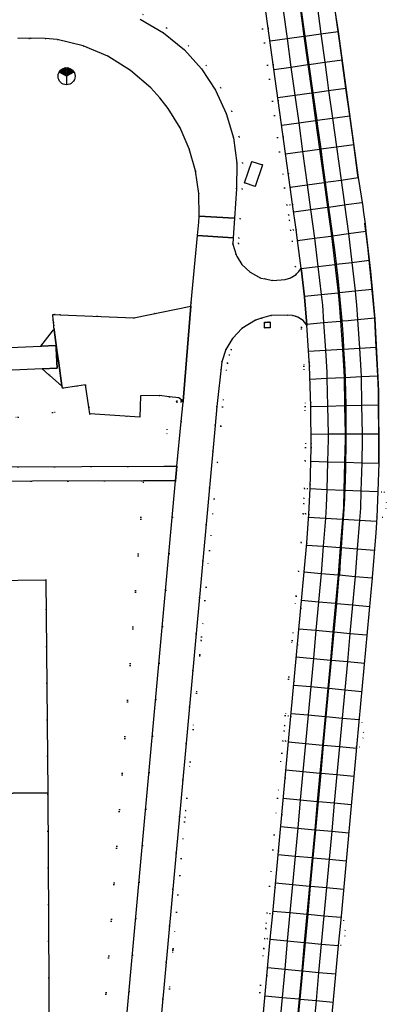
# Model space of a CAD drawing. Header units: metres. Extents: x 174791 to 179073, y 406431 to 409043.
# Tile 117 of 256: x 176098 to 176162, y 407775 to 407948. Entities that reach past the tile are written whole.
import ezdxf

# ---------------------------------------------------------------- set-up
doc = ezdxf.new("R2010")
doc.units = ezdxf.units.M
doc.linetypes.add('DOT', pattern=[6.35, 0, -6.35])
doc.layers.get('0').update_dxf_attribs({"color": 254})
for name, color, linetype in [('panden', 254, 'Continuous'), ('straatmeubilair_monument', 254, 'Continuous'), ('terreindeelbegroeid', 254, 'DOT'), ('terreindeelonbegroeid', 254, 'DOT'), ('wegdeel_opstelplaats', 254, 'Continuous'), ('wegdeel_rijbaan', 254, 'Continuous'), ('wegdeel_rolbaan', 254, 'Continuous'), ('wegdeel_voetpad', 254, 'Continuous'), ('weginrichtingselement_markering_vliegtuigverharding', 254, 'Continuous'), ('weginrichtingselement_voeg_vliegtuigverharding', 254, 'Continuous')]:
    doc.layers.add(name, color=color, linetype=linetype)

# ---------------------------------------------------------------- blocks, each defined once
blk = doc.blocks.new('078')
at = {"color": 0, "linetype": 'Continuous'}
for p, q in [((0, 0), (-1.3, 0.75)), ((0, 0.22), (-1.19, 0.91)), ((0.01, 0.45), (-1.06, 1.06)), ((-0.01, 0.68), (-0.9, 1.2)), ((0, 0.92), (-0.71, 1.32)), ((0, 1.15), (-0.48, 1.42)), ((0, 1.37), (-0.2, 1.49)), ((0.9, 1.2), (-0.01, 0.68)), ((0.2, 1.49), (0, 1.37)), ((0.48, 1.42), (0, 1.15)), ((0.7, 1.33), (0, 0.92)), ((1.19, 0.91), (0, 0.22)), ((1.3, 0.75), (0, 0)), ((0, 0), (0, -1.5)), ((1.06, 1.07), (0.01, 0.45))]:
    blk.add_line(p, q, dxfattribs=at)
blk.add_circle((0, 0), 1.5, dxfattribs=at)

msp = doc.modelspace()

# ---------------------------------------------------------------- linework, layer by layer
at = {"layer": 'panden'}
msp.add_polyline3d([(176084.141, 407849.373, 0), (176084.14, 407849.528, 0), (176092.58, 407849.613, 0), (176102.399, 407849.712, 0), (176102.737, 407812.202, 0), (176084.442, 407812.019, 0)], close=True, dxfattribs=at)
at = {"layer": 'terreindeelbegroeid'}
for points in [[(176139.629, 407953.127, 0), (176144.4, 407918.706, 0), (176144.812, 407915.717, 0), (176145.422, 407911.261, 0), (176145.695, 407909.32, 0), (176146.283, 407904.839, 0), (176146.416, 407903.505, 0), (176146.4, 407903.489, 0), (176145.53, 407902.923, 0), (176145.512, 407902.912, 0), (176144.51, 407902.569, 0), (176142.348, 407902.4, 0), (176140.976, 407902.688, 0), (176140.225, 407902.845, 0), (176138.313, 407903.869, 0), (176136.883, 407905.238, 0), (176136.078, 407906.559, 0), (176136.3, 407908.941, 0), (176136.358, 407909.89, 0), (176136.579, 407913.299, 0), (176136.913, 407918.53, 0), (176136.991, 407923.119, 0), (176136.377, 407927.719, 0), (176135.084, 407932.177, 0), (176133.14, 407936.391, 0), (176130.588, 407940.268, 0), (176127.485, 407943.723, 0), (176123.67, 407946.837, 0), (176119.408, 407949.308, 0)], [(176140.622, 407953.249, 0), (176145.391, 407918.843, 0), (176145.803, 407915.853, 0), (176145.31, 407915.751, 0), (176145.096, 407913.967, 0), (176145.253, 407913.003, 0), (176145.915, 407911.317, 0), (176146.413, 407911.398, 0), (176146.686, 407909.455, 0), (176147.326, 407904.578, 0), (176146.909, 407903.995, 0), (176146.416, 407903.505, 0), (176146.283, 407904.839, 0), (176145.695, 407909.32, 0), (176145.422, 407911.261, 0), (176144.812, 407915.717, 0), (176144.4, 407918.706, 0), (176139.629, 407953.127, 0)], [(176119.408, 407949.308, 0), (176123.67, 407946.837, 0), (176127.485, 407943.723, 0), (176130.588, 407940.268, 0), (176133.14, 407936.391, 0), (176135.084, 407932.177, 0), (176136.377, 407927.719, 0), (176136.991, 407923.119, 0), (176136.913, 407918.53, 0), (176136.579, 407913.299, 0), (176136.358, 407909.89, 0), (176136.3, 407908.941, 0), (176136.078, 407906.559, 0), (176135.853, 407906.928, 0), (176135.291, 407908.826, 0), (176135.36, 407909.953, 0), (176135.581, 407913.363, 0), (176135.913, 407918.57, 0), (176135.99, 407923.061, 0), (176135.396, 407927.512, 0), (176134.144, 407931.826, 0), (176132.263, 407935.904, 0), (176129.794, 407939.656, 0), (176126.793, 407942.997, 0), (176123.099, 407946.012, 0), (176118.975, 407948.403, 0)], [(176097.467, 407945.067, 0), (176099.417, 407945.037, 0), (176099.739, 407945.059, 0), (176102.28, 407945.032, 0), (176104.426, 407944.853, 0), (176108.992, 407943.728, 0), (176113.324, 407941.9, 0), (176117.315, 407939.414, 0), (176120.866, 407936.331, 0), (176122.46, 407934.575, 0), (176123.91, 407932.698, 0), (176126.012, 407929.271, 0), (176127.634, 407925.592, 0), (176128.746, 407921.728, 0), (176129.329, 407917.75, 0), (176129.37, 407913.73, 0), (176129.283, 407912.704, 0), (176129.067, 407910.325, 0), (176127.969, 407898.52, 0), (176127.909, 407897.873, 0), (176117.872, 407895.854, 0), (176104.915, 407896.389, 0), (176104.04, 407896.412, 0), (176103.612, 407896.423, 0), (176103.696, 407895.509, 0), (176103.736, 407895.073, 0), (176103.786, 407894.537, 0), (176103.833, 407894.024, 0), (176103.845, 407893.888, 0), (176103.861, 407893.719, 0), (176103.676, 407893.654, 0), (176103.558, 407893.499, 0), (176103.161, 407892.975, 0), (176101.554, 407890.855, 0), (176089.312, 407890.306, 0)], [(176122.49, 407759.74, 0), (176124.126, 407777.691, 0), (176124.751, 407784.545, 0), (176124.775, 407784.81, 0), (176126.806, 407807.101, 0), (176126.879, 407807.904, 0), (176126.987, 407809.085, 0), (176127.186, 407811.268, 0), (176128.874, 407829.789, 0), (176129.488, 407836.536, 0), (176129.717, 407839.049, 0), (176129.774, 407839.674, 0), (176131.158, 407854.858, 0), (176131.99, 407863.986, 0), (176133.157, 407876.797, 0), (176133.451, 407880.163, 0), (176134.334, 407887.865, 0), (176134.654, 407889.302, 0), (176135.022, 407890.27, 0), (176135.136, 407892.036, 0), (176135.277, 407892.27, 0), (176136.882, 407893.945, 0), (176139.281, 407895.448, 0), (176140.35, 407895.765, 0), (176141.995, 407896.252, 0), (176144.826, 407896.298, 0), (176145.803, 407896.276, 0), (176146.221, 407896.148, 0), (176146.737, 407895.99, 0), (176147.197, 407895.683, 0), (176147.35, 407894.151, 0), (176147.783, 407887.355, 0), (176148.025, 407880.235, 0), (176148.056, 407873.034, 0), (176147.995, 407870.672, 0), (176147.871, 407865.809, 0), (176147.647, 407861.35, 0), (176147.294, 407856.302, 0), (176146.832, 407851.226, 0), (176146.432, 407846.869, 0), (176145.713, 407839.049, 0), (176144.498, 407825.829, 0), (176144.083, 407821.354, 0), (176143.884, 407819.187, 0), (176143.156, 407811.268, 0), (176141.731, 407795.774, 0), (176141.297, 407791.059, 0), (176140.882, 407786.556, 0), (176140.722, 407784.81, 0), (176138.828, 407764.227, 0)], [(176138.828, 407764.227, 0), (176140.722, 407784.81, 0), (176140.882, 407786.556, 0), (176141.297, 407791.059, 0), (176141.731, 407795.774, 0), (176143.156, 407811.268, 0), (176143.884, 407819.187, 0), (176144.083, 407821.354, 0), (176144.498, 407825.829, 0), (176145.713, 407839.049, 0), (176146.432, 407846.869, 0), (176146.832, 407851.226, 0), (176147.294, 407856.302, 0), (176147.647, 407861.35, 0), (176147.871, 407865.809, 0), (176147.995, 407870.672, 0), (176148.056, 407873.034, 0), (176148.025, 407880.235, 0), (176147.783, 407887.355, 0), (176147.35, 407894.151, 0), (176147.197, 407895.683, 0), (176147.646, 407895.383, 0), (176148.328, 407894.529, 0), (176148.782, 407887.404, 0), (176149.025, 407880.254, 0), (176149.056, 407873.023, 0), (176148.87, 407865.771, 0), (176148.367, 407865.785, 0), (176147.798, 407864.086, 0), (176147.766, 407863.114, 0), (176148.072, 407861.332, 0), (176148.645, 407861.29, 0), (176148.291, 407856.222, 0), (176147.828, 407851.135, 0), (176145.494, 407825.737, 0), (176144.995, 407825.758, 0), (176144.376, 407824.077, 0), (176144.314, 407823.106, 0), (176144.566, 407821.316, 0), (176145.079, 407821.262, 0), (176142.293, 407790.967, 0), (176141.789, 407790.988, 0), (176141.17, 407789.307, 0), (176141.108, 407788.336, 0), (176141.36, 407786.546, 0), (176141.878, 407786.464, 0), (176138.67, 407751.595, 0)], [(176121.209, 407756.697, 0), (176132.161, 407876.886, 0), (176132.456, 407880.263, 0), (176133.352, 407888.081, 0), (176134.081, 407890.283, 0), (176135.136, 407892.036, 0), (176135.022, 407890.27, 0), (176134.654, 407889.302, 0), (176134.334, 407887.865, 0), (176133.451, 407880.163, 0), (176133.157, 407876.797, 0), (176131.99, 407863.986, 0), (176131.158, 407854.858, 0), (176129.774, 407839.674, 0), (176129.717, 407839.049, 0), (176129.488, 407836.536, 0), (176128.874, 407829.789, 0), (176127.186, 407811.268, 0), (176126.987, 407809.085, 0), (176126.879, 407807.904, 0), (176126.806, 407807.101, 0), (176124.775, 407784.81, 0), (176124.751, 407784.545, 0), (176124.126, 407777.691, 0), (176122.49, 407759.74, 0)]]:
    msp.add_polyline3d(points, dxfattribs=at)
for points in [[(176137.367, 407919.629, 0), (176139.235, 407918.978, 0), (176140.511, 407922.756, 0), (176138.623, 407923.386, 0)], [(176140.864, 407894.874, 0), (176140.864, 407894.068, 0), (176141.864, 407894.068, 0), (176141.864, 407895.068, 0), (176141.518, 407895.068, 0), (176140.864, 407895.068, 0)], [(176109.985, 407880.093, 0), (176110.154, 407878.926, 0), (176118.945, 407878.385, 0), (176119.063, 407882.103, 0), (176122.329, 407882.171, 0), (176124.179, 407881.939, 0), (176123.298, 407869.713, 0), (176079.643, 407869.552, 0), (176080.479, 407870.538, 0), (176081.568, 407872.389, 0), (176082.297, 407874.41, 0), (176082.641, 407876.53, 0), (176082.713, 407879.798, 0), (176082.64, 407882.847, 0), (176082.359, 407884.41, 0), (176081.903, 407885.932, 0), (176082.427, 407885.972, 0), (176089.888, 407886.319, 0), (176089.953, 407885.869, 0), (176090.917, 407879.198, 0), (176091.172, 407877.437, 0)], [(176105.234, 407883.879, 0), (176105.332, 407883.476, 0), (176105.433, 407883.489, 0), (176107.844, 407883.797, 0), (176109.398, 407884.021, 0), (176109.985, 407880.093, 0), (176091.172, 407877.437, 0), (176090.917, 407879.198, 0), (176089.953, 407885.869, 0), (176089.888, 407886.319, 0), (176101.74, 407886.87, 0), (176102.961, 407885.799, 0), (176103.107, 407885.67, 0), (176105.142, 407883.884, 0)], [(176126.545, 407881.164, 0), (176126.531, 407880.997, 0), (176126.181, 407877.591, 0), (176125.466, 407869.721, 0), (176123.298, 407869.713, 0), (176124.179, 407881.939, 0), (176125.817, 407881.733, 0)], [(176126.199, 407881.266, 0), (176125.432, 407881.218, 0), (176125.317, 407881.087, 0), (176125.462, 407880.974, 0), (176126.2, 407881.014, 0), (176126.31, 407881.157, 0)], [(176111.568, 407757.468, 0), (176111.669, 407755.945, 0), (176107.496, 407755.747, 0), (176103.122, 407755.539, 0), (176103.013, 407766.747, 0), (176102.737, 407812.202, 0), (176102.399, 407849.712, 0), (176092.58, 407849.613, 0), (176092.337, 407857.926, 0), (176080.532, 407857.628, 0), (176080.487, 407867.037, 0), (176119.589, 407867.159, 0)], [(176114.858, 407752.974, 0), (176103.146, 407753.103, 0), (176103.122, 407755.539, 0), (176107.496, 407755.747, 0), (176111.669, 407755.945, 0), (176111.568, 407757.468, 0), (176119.589, 407867.159, 0), (176125.235, 407867.177, 0)]]:
    msp.add_polyline3d(points, close=True, dxfattribs=at)
at = {"layer": 'terreindeelonbegroeid'}
for points in [[(176146.413, 407911.398, 0), (176145.915, 407911.317, 0), (176145.253, 407913.003, 0), (176145.096, 407913.967, 0), (176145.31, 407915.751, 0), (176145.803, 407915.853, 0)], [(176126.199, 407881.266, 0), (176126.31, 407881.157, 0), (176126.2, 407881.014, 0), (176125.462, 407880.974, 0), (176125.317, 407881.087, 0), (176125.432, 407881.218, 0)], [(176148.87, 407865.771, 0), (176148.645, 407861.29, 0), (176148.072, 407861.332, 0), (176147.766, 407863.114, 0), (176147.798, 407864.086, 0), (176148.367, 407865.785, 0)], [(176161.384, 407865.232, 0), (176161.874, 407865.211, 0), (176162.27, 407863.347, 0), (176162.216, 407862.36, 0), (176161.652, 407860.678, 0), (176160.582, 407860.734, 0), (176160.808, 407865.262, 0)], [(176145.494, 407825.737, 0), (176145.079, 407821.262, 0), (176144.566, 407821.316, 0), (176144.314, 407823.106, 0), (176144.376, 407824.077, 0), (176144.995, 407825.758, 0)], [(176157.053, 407820.256, 0), (176157.465, 407824.732, 0), (176157.97, 407824.684, 0), (176158.237, 407822.895, 0), (176158.184, 407821.924, 0), (176157.578, 407820.239, 0)], [(176142.293, 407790.967, 0), (176141.878, 407786.464, 0), (176141.36, 407786.546, 0), (176141.108, 407788.336, 0), (176141.17, 407789.307, 0), (176141.789, 407790.988, 0)], [(176153.837, 407785.362, 0), (176154.253, 407789.865, 0), (176154.758, 407789.814, 0), (176155.017, 407788.025, 0), (176154.958, 407787.054, 0), (176154.345, 407785.371, 0)]]:
    msp.add_polyline3d(points, close=True, dxfattribs=at)
at = {"layer": 'wegdeel_opstelplaats'}
for points in [[(176139.235, 407918.978, 0), (176137.367, 407919.629, 0), (176138.623, 407923.386, 0), (176140.511, 407922.756, 0)], [(176141.864, 407894.068, 0), (176140.864, 407894.068, 0), (176140.864, 407894.874, 0), (176140.864, 407895.068, 0), (176141.518, 407895.068, 0), (176141.864, 407895.068, 0)], [(176105.234, 407883.879, 0), (176105.142, 407883.884, 0), (176103.107, 407885.67, 0), (176102.961, 407885.799, 0), (176101.74, 407886.87, 0), (176104.394, 407886.994, 0), (176104.214, 407890.42, 0), (176104.206, 407890.577, 0), (176104.185, 407890.977, 0), (176101.554, 407890.855, 0), (176103.161, 407892.975, 0), (176103.558, 407893.499, 0), (176103.676, 407893.654, 0), (176103.861, 407893.719, 0), (176104.28, 407890.637, 0), (176104.293, 407890.54, 0), (176104.294, 407890.536, 0), (176104.399, 407889.764, 0), (176104.507, 407888.971, 0), (176104.666, 407887.857, 0)]]:
    msp.add_polyline3d(points, close=True, dxfattribs=at)
at = {"layer": 'wegdeel_rijbaan'}
for points in [[(176118.975, 407948.403, 0), (176123.099, 407946.012, 0), (176126.793, 407942.997, 0), (176129.794, 407939.656, 0), (176132.263, 407935.904, 0), (176134.144, 407931.826, 0), (176135.396, 407927.512, 0), (176135.99, 407923.061, 0), (176135.913, 407918.57, 0), (176135.581, 407913.363, 0), (176129.37, 407913.73, 0), (176129.329, 407917.75, 0), (176128.746, 407921.728, 0), (176127.634, 407925.592, 0), (176126.012, 407929.271, 0), (176123.91, 407932.698, 0), (176122.46, 407934.575, 0), (176120.866, 407936.331, 0), (176117.315, 407939.414, 0), (176113.324, 407941.9, 0), (176108.992, 407943.728, 0), (176104.426, 407944.853, 0), (176102.28, 407945.032, 0), (176099.739, 407945.059, 0), (176099.417, 407945.037, 0), (176097.467, 407945.067, 0)], [(176114.858, 407752.974, 0), (176125.235, 407867.177, 0), (176125.466, 407869.721, 0), (176126.181, 407877.591, 0), (176126.531, 407880.997, 0), (176126.545, 407881.164, 0), (176127.909, 407897.873, 0), (176127.969, 407898.52, 0), (176129.067, 407910.325, 0), (176135.36, 407909.953, 0), (176135.291, 407908.826, 0), (176135.853, 407906.928, 0), (176136.078, 407906.559, 0), (176136.883, 407905.238, 0), (176138.313, 407903.869, 0), (176140.225, 407902.845, 0), (176140.976, 407902.688, 0), (176142.348, 407902.4, 0), (176144.51, 407902.569, 0), (176145.512, 407902.912, 0), (176145.53, 407902.923, 0), (176146.4, 407903.489, 0), (176146.416, 407903.505, 0), (176146.909, 407903.995, 0), (176147.326, 407904.578, 0), (176147.879, 407899.559, 0), (176148.328, 407894.529, 0), (176147.646, 407895.383, 0), (176147.197, 407895.683, 0), (176146.737, 407895.99, 0), (176146.221, 407896.148, 0), (176145.803, 407896.276, 0), (176144.826, 407896.298, 0), (176141.995, 407896.252, 0), (176140.35, 407895.765, 0), (176139.281, 407895.448, 0), (176136.882, 407893.945, 0), (176135.277, 407892.27, 0), (176135.136, 407892.036, 0), (176134.081, 407890.283, 0), (176133.352, 407888.081, 0), (176132.456, 407880.263, 0), (176132.161, 407876.886, 0), (176121.209, 407756.697, 0)], [(175975.809, 407848.62, 0), (175977.892, 407848.512, 0), (176011.849, 407848.819, 0), (176033.287, 407849.013, 0), (176034.002, 407849.368, 0), (176034.235, 407850.114, 0), (176034.097, 407856.03, 0), (176078.188, 407856.316, 0), (176079.188, 407856.322, 0), (176079.111, 407850.396, 0), (176079.243, 407849.88, 0), (176079.621, 407849.505, 0), (176080.138, 407849.377, 0), (176084.141, 407849.373, 0), (176084.442, 407812.019, 0), (176102.737, 407812.202, 0), (176103.013, 407766.747, 0)]]:
    msp.add_polyline3d(points, dxfattribs=at)
for points in [[(176135.581, 407913.363, 0), (176135.36, 407909.953, 0), (176129.067, 407910.325, 0), (176129.283, 407912.704, 0), (176129.37, 407913.73, 0)], [(176126.545, 407881.164, 0), (176125.817, 407881.733, 0), (176124.179, 407881.939, 0), (176122.329, 407882.171, 0), (176119.063, 407882.103, 0), (176118.945, 407878.385, 0), (176110.154, 407878.926, 0), (176109.985, 407880.093, 0), (176109.398, 407884.021, 0), (176107.844, 407883.797, 0), (176105.433, 407883.489, 0), (176105.332, 407883.476, 0), (176105.234, 407883.879, 0), (176104.666, 407887.857, 0), (176104.507, 407888.971, 0), (176104.399, 407889.764, 0), (176104.294, 407890.536, 0), (176104.293, 407890.54, 0), (176104.28, 407890.637, 0), (176103.861, 407893.719, 0), (176103.845, 407893.888, 0), (176103.833, 407894.024, 0), (176103.786, 407894.537, 0), (176103.736, 407895.073, 0), (176103.696, 407895.509, 0), (176103.612, 407896.423, 0), (176104.04, 407896.412, 0), (176104.915, 407896.389, 0), (176117.872, 407895.854, 0), (176127.909, 407897.873, 0)], [(176101.74, 407886.87, 0), (176089.888, 407886.319, 0), (176082.427, 407885.972, 0), (176082.233, 407889.989, 0), (176089.312, 407890.306, 0), (176101.554, 407890.855, 0), (176104.185, 407890.977, 0), (176104.206, 407890.577, 0), (176104.214, 407890.42, 0), (176104.394, 407886.994, 0)]]:
    msp.add_polyline3d(points, close=True, dxfattribs=at)
at = {"layer": 'wegdeel_rolbaan'}
for points in [[(176138.67, 407751.595, 0), (176141.878, 407786.464, 0), (176142.293, 407790.967, 0), (176145.079, 407821.262, 0), (176145.494, 407825.737, 0), (176147.828, 407851.135, 0), (176148.291, 407856.222, 0), (176148.645, 407861.29, 0), (176148.87, 407865.771, 0), (176149.056, 407873.023, 0), (176149.025, 407880.254, 0), (176148.782, 407887.404, 0), (176148.328, 407894.529, 0), (176147.879, 407899.559, 0), (176147.326, 407904.578, 0), (176146.686, 407909.455, 0), (176146.413, 407911.398, 0), (176145.803, 407915.853, 0), (176145.391, 407918.843, 0), (176140.622, 407953.249, 0)], [(176153.057, 407951.063, 0), (176153.798, 407946.252, 0), (176157.354, 407920.534, 0), (176158.126, 407915.467, 0), (176158.22, 407914.804, 0), (176158.546, 407912.405, 0), (176158.691, 407911.078, 0), (176159.524, 407904.047, 0), (176159.787, 407900.889, 0), (176160.255, 407895.692, 0), (176160.9, 407883.016, 0), (176160.985, 407870.33, 0), (176160.808, 407865.262, 0), (176160.582, 407860.734, 0), (176160.414, 407857.994, 0), (176159.804, 407850.133, 0), (176159.797, 407850.047, 0), (176157.465, 407824.732, 0), (176157.053, 407820.256, 0), (176154.253, 407789.865, 0), (176153.837, 407785.362, 0), (176150.61, 407750.339, 0)]]:
    msp.add_polyline3d(points, dxfattribs=at)
at = {"layer": 'wegdeel_voetpad'}
msp.add_polyline3d([(176125.235, 407867.177, 0), (176119.589, 407867.159, 0), (176080.487, 407867.037, 0), (176080.532, 407857.628, 0), (176092.337, 407857.926, 0), (176092.58, 407849.613, 0), (176084.14, 407849.528, 0), (176084.141, 407849.373, 0), (176080.138, 407849.377, 0), (176079.621, 407849.505, 0), (176079.243, 407849.88, 0), (176079.111, 407850.396, 0), (176079.188, 407856.322, 0), (176079.159, 407867.033, 0), (176078.155, 407867.03, 0), (176075.9, 407867.023, 0), (176077.254, 407867.701, 0), (176078.509, 407868.549, 0), (176079.643, 407869.552, 0), (176123.298, 407869.713, 0), (176125.466, 407869.721, 0)], close=True, dxfattribs=at)
at = {"layer": 'weginrichtingselement_markering_vliegtuigverharding'}
for points in [[(176147.239, 407950.44, 0), (176147.242, 407950.423, 0), (176147.947, 407945.442, 0), (176148.655, 407940.447, 0), (176149.36, 407935.478, 0), (176150.049, 407930.614, 0), (176150.139, 407929.981, 0), (176150.739, 407925.573, 0), (176151.072, 407923.129, 0), (176151.536, 407919.712, 0), (176152.128, 407915.352, 0), (176152.81, 407910.322, 0)], [(176152.81, 407910.322, 0), (176152.815, 407910.284, 0), (176153.139, 407907.83, 0), (176153.445, 407905.335, 0), (176153.452, 407905.274, 0), (176153.727, 407902.837, 0), (176153.986, 407900.337, 0), (176153.991, 407900.281, 0), (176154.22, 407897.849, 0), (176154.43, 407895.359, 0), (176154.434, 407895.301, 0), (176154.604, 407893.036, 0), (176154.754, 407890.712, 0), (176154.775, 407890.331, 0), (176154.91, 407887.84, 0), (176155.02, 407885.359, 0), (176155.037, 407884.966, 0), (176155.111, 407882.694, 0), (176155.156, 407880.422, 0), (176155.156, 407880.387, 0), (176155.182, 407876.773, 0), (176155.174, 407875.408, 0), (176155.162, 407873.124, 0), (176155.113, 407870.418, 0), (176155.093, 407869.35, 0), (176154.977, 407865.578, 0), (176154.973, 407865.496, 0), (176154.944, 407864.802, 0), (176154.901, 407864.026, 0), (176154.674, 407860.405, 0), (176154.631, 407859.728, 0), (176154.352, 407855.43, 0), (176154.349, 407855.386, 0), (176154.272, 407854.237, 0), (176154.189, 407853.044, 0), (176154.104, 407851.851, 0), (176154.016, 407850.659, 0)], [(176144.733, 407750, 0), (176144.815, 407750.885, 0), (176145.288, 407755.964, 0), (176145.761, 407761.052, 0), (176145.773, 407761.182, 0), (176146.208, 407765.901, 0), (176146.668, 407770.9, 0), (176147.131, 407775.919, 0), (176147.587, 407780.878, 0), (176148.047, 407785.867, 0), (176148.506, 407790.846, 0), (176148.962, 407795.795, 0), (176149.423, 407800.803, 0), (176149.875, 407805.713, 0), (176150.334, 407810.692, 0), (176150.795, 407815.691, 0), (176151.249, 407820.62, 0), (176151.712, 407825.649, 0), (176152.17, 407830.624, 0), (176152.626, 407835.573, 0), (176153.085, 407840.551, 0), (176153.548, 407845.581, 0), (176154.008, 407850.573, 0), (176154.016, 407850.659, 0)]]:
    msp.add_polyline3d(points, dxfattribs=at)
at = {"layer": 'weginrichtingselement_voeg_vliegtuigverharding'}
for p, q in [((176150.763, 407945.819), (176153.801, 407946.225)), ((176153.801, 407946.225), (176153.802, 407946.225)), ((176157.803, 407865.369), (176160.808, 407865.262)), ((176154.587, 407860.41), (176154.185, 407855.398))]:
    msp.add_line(p, q, dxfattribs=at)
for points in [[(176147.874, 407975.301, 0), (176148.164, 407970.333, 0), (176148.445, 407965.519, 0), (176148.446, 407965.513, 0), (176148.956, 407960.535, 0), (176149.086, 407959.268, 0), (176149.441, 407955.81, 0), (176149.454, 407955.684, 0), (176150.101, 407950.811, 0), (176150.763, 407945.819, 0)], [(176146.456, 407955.514, 0), (176147.13, 407950.407, 0), (176147.789, 407945.421, 0)], [(176153.801, 407946.225, 0), (176153.087, 407951.217, 0), (176152.423, 407955.862, 0), (176152.413, 407955.929, 0), (176152.395, 407956.102, 0), (176152.354, 407956.498, 0)], [(176144.159, 407950.004, 0), (176144.818, 407945.003, 0), (176145.508, 407940.002, 0), (176146.194, 407935.031, 0), (176146.865, 407930.164, 0), (176147.558, 407925.141, 0), (176148.369, 407919.264, 0), (176148.97, 407914.905, 0), (176149.666, 407909.858, 0), (176149.667, 407909.852, 0), (176150.242, 407904.876, 0), (176150.812, 407899.948, 0), (176151.026, 407898.101, 0), (176151.234, 407895.017, 0), (176151.565, 407890.132, 0), (176151.823, 407886.308, 0), (176151.845, 407885.212, 0), (176151.942, 407880.317, 0), (176152.039, 407875.4, 0), (176152.057, 407874.489, 0), (176151.946, 407870.505, 0), (176151.811, 407865.639, 0), (176151.728, 407862.673, 0), (176151.57, 407860.588, 0), (176151.194, 407855.622, 0), (176150.834, 407850.862, 0), (176150.374, 407845.873, 0), (176149.91, 407840.844, 0), (176149.45, 407835.865, 0), (176148.994, 407830.916, 0), (176148.535, 407825.942, 0), (176148.071, 407820.913, 0), (176147.616, 407815.984, 0), (176147.155, 407810.985, 0), (176146.696, 407806.006, 0), (176146.243, 407801.096, 0), (176145.781, 407796.088, 0), (176145.324, 407791.139, 0), (176144.865, 407786.161, 0), (176144.405, 407781.172, 0), (176143.947, 407776.213, 0), (176143.484, 407771.194, 0)], [(176141.831, 407944.625, 0), (176144.818, 407945.003, 0), (176147.789, 407945.421, 0)], [(176147.789, 407945.421, 0), (176147.863, 407945.431, 0), (176147.947, 407945.442, 0), (176150.763, 407945.819, 0)], [(176147.789, 407945.421, 0), (176148.479, 407940.422, 0), (176149.165, 407935.451, 0), (176149.836, 407930.584, 0)], [(176150.763, 407945.819, 0), (176151.449, 407940.843, 0), (176151.88, 407937.716, 0), (176152.135, 407935.871, 0)], [(176157.294, 407920.923, 0), (176156.543, 407926.362, 0), (176155.843, 407931.434, 0), (176155.171, 407936.301, 0), (176154.513, 407941.07, 0), (176154.485, 407941.273, 0), (176153.801, 407946.225, 0)], [(176142.528, 407939.58, 0), (176145.508, 407940.002, 0), (176148.479, 407940.422, 0), (176148.655, 407940.447, 0), (176151.449, 407940.843, 0), (176154.485, 407941.273, 0), (176154.486, 407941.273, 0)], [(176152.135, 407935.871, 0), (176155.171, 407936.301, 0), (176155.174, 407936.301, 0)], [(176143.214, 407934.609, 0), (176146.194, 407935.031, 0), (176149.165, 407935.451, 0), (176149.36, 407935.478, 0), (176150.963, 407935.705, 0), (176152.135, 407935.871, 0)], [(176152.135, 407935.871, 0), (176152.806, 407931.005, 0), (176153.503, 407925.949, 0), (176154.31, 407920.104, 0), (176154.836, 407916.286, 0), (176154.911, 407915.745, 0), (176155.611, 407910.669, 0), (176155.612, 407910.662, 0), (176156.196, 407905.614, 0), (176156.778, 407900.573, 0), (176157.001, 407898.648, 0), (176157.037, 407898.115, 0), (176157.21, 407895.547, 0), (176157.551, 407890.504, 0), (176157.817, 407886.569, 0), (176157.838, 407885.49, 0), (176157.938, 407880.447, 0), (176158.038, 407875.415, 0), (176158.057, 407874.465, 0), (176157.942, 407870.34, 0), (176157.803, 407865.369, 0)], [(176149.836, 407930.584, 0), (176150.049, 407930.614, 0), (176150.141, 407930.627, 0), (176152.806, 407931.005, 0), (176155.843, 407931.434, 0), (176155.847, 407931.435, 0)], [(176143.886, 407929.742, 0), (176146.865, 407930.164, 0), (176149.836, 407930.584, 0)], [(176149.836, 407930.584, 0), (176150.531, 407925.545, 0), (176151.339, 407919.684, 0), (176151.94, 407915.325, 0), (176152.639, 407910.26, 0)], [(176144.577, 407924.736, 0), (176147.558, 407925.141, 0), (176150.531, 407925.545, 0), (176150.739, 407925.573, 0), (176153.503, 407925.949, 0), (176156.543, 407926.362, 0), (176156.548, 407926.363, 0)], [(176145.391, 407918.843, 0), (176148.369, 407919.264, 0), (176151.339, 407919.684, 0), (176151.536, 407919.712, 0), (176152.524, 407919.851, 0), (176154.31, 407920.104, 0), (176157.354, 407920.534, 0), (176157.294, 407920.923, 0), (176157.3, 407920.924, 0)], [(176145.99, 407914.484, 0), (176148.97, 407914.905, 0), (176151.94, 407915.325, 0), (176152.128, 407915.352, 0), (176154.911, 407915.745, 0), (176155.214, 407915.788, 0), (176157.96, 407916.176, 0), (176158.017, 407916.184, 0)], [(176158.691, 407911.078, 0), (176158.484, 407912.413, 0), (176158.473, 407912.486, 0)], [(176146.686, 407909.455, 0), (176149.666, 407909.858, 0), (176152.492, 407910.24, 0)], [(176152.492, 407910.24, 0), (176152.639, 407910.26, 0), (176153.219, 407905.245, 0), (176153.795, 407900.26, 0), (176154.013, 407898.375, 0), (176154.222, 407895.282, 0), (176154.557, 407890.318, 0), (176154.819, 407886.439, 0), (176154.841, 407885.351, 0), (176154.939, 407880.382, 0), (176155.038, 407875.407, 0), (176155.056, 407874.478, 0), (176154.943, 407870.423, 0), (176154.806, 407865.504, 0), (176154.723, 407862.519, 0), (176154.587, 407860.41, 0)], [(176152.639, 407910.26, 0), (176152.815, 407910.284, 0), (176155.612, 407910.662, 0), (176158.691, 407911.078, 0)], [(176159.787, 407900.889, 0), (176159.284, 407905.997, 0), (176159.052, 407908.348, 0), (176158.86, 407909.72, 0), (176158.691, 407911.078, 0)], [(176147.333, 407904.515, 0), (176150.242, 407904.876, 0), (176153.219, 407905.245, 0), (176153.452, 407905.274, 0), (176156.196, 407905.614, 0), (176159.284, 407905.997, 0), (176159.293, 407905.998, 0)], [(176147.87, 407899.639, 0), (176150.812, 407899.948, 0), (176153.795, 407900.26, 0), (176153.991, 407900.281, 0), (176156.778, 407900.573, 0), (176159.787, 407900.889, 0)], [(176160.767, 407885.626, 0), (176160.51, 407890.688, 0), (176160.255, 407895.692, 0), (176160.244, 407895.816, 0), (176159.802, 407900.718, 0), (176159.787, 407900.889, 0)], [(176148.308, 407894.757, 0), (176151.234, 407895.017, 0), (176154.222, 407895.282, 0), (176154.434, 407895.301, 0), (176155.544, 407895.399, 0), (176157.21, 407895.547, 0), (176160.244, 407895.816, 0)], [(176148.62, 407889.949, 0), (176151.565, 407890.132, 0), (176154.557, 407890.318, 0), (176154.775, 407890.331, 0), (176157.551, 407890.504, 0), (176160.51, 407890.688, 0)], [(176148.861, 407885.074, 0), (176151.845, 407885.212, 0), (176154.841, 407885.351, 0), (176155.02, 407885.359, 0), (176157.838, 407885.49, 0), (176160.767, 407885.626, 0)], [(176160.985, 407870.33, 0), (176160.951, 407875.422, 0), (176160.917, 407880.512, 0), (176160.9, 407883.016, 0), (176160.767, 407885.626, 0)], [(176149.025, 407880.254, 0), (176151.942, 407880.317, 0), (176154.939, 407880.382, 0), (176155.156, 407880.387, 0), (176157.938, 407880.447, 0), (176160.917, 407880.512, 0)], [(176149.046, 407875.393, 0), (176152.039, 407875.4, 0), (176155.038, 407875.407, 0), (176155.174, 407875.408, 0), (176158.038, 407875.415, 0), (176160.951, 407875.422, 0)], [(176148.993, 407870.586, 0), (176151.946, 407870.505, 0), (176154.943, 407870.423, 0), (176155.113, 407870.418, 0), (176157.942, 407870.34, 0), (176160.982, 407870.257, 0)], [(176148.87, 407865.771, 0), (176151.811, 407865.639, 0), (176154.806, 407865.504, 0), (176154.973, 407865.496, 0), (176157.803, 407865.369, 0)], [(176157.803, 407865.369, 0), (176157.719, 407862.363, 0), (176157.558, 407860.235, 0), (176157.176, 407855.174, 0), (176156.809, 407850.318, 0), (176156.348, 407845.323, 0), (176155.884, 407840.293, 0), (176155.425, 407835.315, 0), (176154.968, 407830.366, 0), (176154.509, 407825.391, 0), (176154.045, 407820.362, 0), (176153.591, 407815.433, 0), (176153.13, 407810.434, 0), (176152.67, 407805.455, 0), (176152.217, 407800.546, 0), (176151.755, 407795.537, 0), (176151.299, 407790.588, 0), (176150.839, 407785.61, 0), (176150.379, 407780.621, 0), (176149.922, 407775.662, 0), (176149.459, 407770.643, 0)], [(176148.608, 407860.762, 0), (176151.57, 407860.588, 0), (176154.587, 407860.41, 0)], [(176154.587, 407860.41, 0), (176154.674, 407860.405, 0), (176157.558, 407860.235, 0), (176160.541, 407860.059, 0)], [(176148.256, 407855.842, 0), (176151.194, 407855.622, 0), (176154.185, 407855.398, 0)], [(176154.185, 407855.398, 0), (176153.821, 407850.59, 0), (176153.361, 407845.598, 0), (176152.897, 407840.569, 0), (176152.438, 407835.59, 0)], [(176154.185, 407855.398, 0), (176154.349, 407855.386, 0), (176157.176, 407855.174, 0), (176160.178, 407854.95, 0)], [(176147.828, 407851.135, 0), (176150.834, 407850.862, 0), (176153.821, 407850.59, 0), (176154.008, 407850.573, 0), (176156.809, 407850.318, 0), (176159.797, 407850.047, 0)], [(176147.37, 407846.15, 0), (176150.374, 407845.873, 0), (176153.361, 407845.598, 0), (176153.548, 407845.581, 0), (176156.348, 407845.323, 0), (176159.337, 407845.047, 0)], [(176146.907, 407841.121, 0), (176149.91, 407840.844, 0), (176152.897, 407840.569, 0), (176153.085, 407840.551, 0), (176155.884, 407840.293, 0), (176158.873, 407840.018, 0)], [(176146.45, 407836.142, 0), (176149.45, 407835.865, 0), (176152.438, 407835.59, 0)], [(176152.525, 407835.582, 0), (176152.438, 407835.59, 0), (176151.981, 407830.641, 0), (176151.523, 407825.666, 0), (176151.059, 407820.637, 0), (176150.604, 407815.708, 0), (176150.143, 407810.709, 0), (176149.684, 407805.73, 0), (176149.231, 407800.821, 0), (176148.769, 407795.812, 0), (176148.313, 407790.864, 0), (176147.854, 407785.885, 0), (176147.393, 407780.896, 0), (176146.936, 407775.937, 0), (176146.473, 407770.918, 0), (176146.012, 407765.919, 0), (176145.565, 407761.07, 0), (176145.095, 407755.982, 0), (176144.627, 407750.903, 0)], [(176152.525, 407835.582, 0), (176152.626, 407835.573, 0), (176155.425, 407835.315, 0), (176158.415, 407835.039, 0)], [(176145.995, 407831.193, 0), (176148.994, 407830.916, 0), (176151.981, 407830.641, 0), (176152.17, 407830.624, 0), (176154.968, 407830.366, 0), (176157.959, 407830.09, 0)], [(176145.538, 407826.218, 0), (176148.535, 407825.942, 0), (176151.523, 407825.666, 0), (176151.712, 407825.649, 0), (176154.509, 407825.391, 0), (176157.5, 407825.115, 0)], [(176145.072, 407821.189, 0), (176148.071, 407820.913, 0), (176151.059, 407820.637, 0), (176151.249, 407820.62, 0), (176154.045, 407820.362, 0), (176157.037, 407820.086, 0)], [(176144.619, 407816.26, 0), (176147.616, 407815.984, 0), (176150.604, 407815.708, 0), (176150.795, 407815.691, 0), (176153.591, 407815.433, 0), (176156.583, 407815.157, 0)], [(176144.159, 407811.261, 0), (176147.155, 407810.985, 0), (176150.143, 407810.709, 0), (176150.334, 407810.692, 0), (176153.13, 407810.434, 0), (176156.123, 407810.158, 0)], [(176143.701, 407806.282, 0), (176146.696, 407806.006, 0), (176149.684, 407805.73, 0), (176149.875, 407805.713, 0), (176152.67, 407805.455, 0), (176155.664, 407805.179, 0)], [(176143.25, 407801.372, 0), (176146.243, 407801.096, 0), (176149.231, 407800.821, 0), (176149.423, 407800.803, 0), (176152.217, 407800.546, 0), (176155.212, 407800.27, 0)], [(176142.789, 407796.364, 0), (176145.781, 407796.088, 0), (176148.769, 407795.812, 0), (176148.962, 407795.795, 0), (176151.755, 407795.537, 0), (176154.75, 407795.261, 0)], [(176142.334, 407791.415, 0), (176145.324, 407791.139, 0), (176148.313, 407790.864, 0), (176148.506, 407790.846, 0), (176151.299, 407790.588, 0), (176154.294, 407790.312, 0)], [(176141.875, 407786.436, 0), (176144.865, 407786.161, 0), (176147.854, 407785.885, 0), (176148.047, 407785.867, 0), (176150.839, 407785.61, 0), (176153.834, 407785.334, 0)], [(176141.416, 407781.447, 0), (176144.405, 407781.172, 0), (176147.393, 407780.896, 0), (176147.587, 407780.878, 0), (176150.379, 407780.621, 0), (176153.374, 407780.345, 0)], [(176140.96, 407776.488, 0), (176143.947, 407776.213, 0), (176146.936, 407775.937, 0), (176147.131, 407775.919, 0), (176149.922, 407775.662, 0), (176152.917, 407775.386, 0)]]:
    msp.add_polyline3d(points, dxfattribs=at)

# ---------------------------------------------------------------- block references
at = {"layer": 'straatmeubilair_monument'}
msp.add_blockref('078', (176106.05, 407938.368), dxfattribs=at)

doc.saveas('drawing.dxf')
